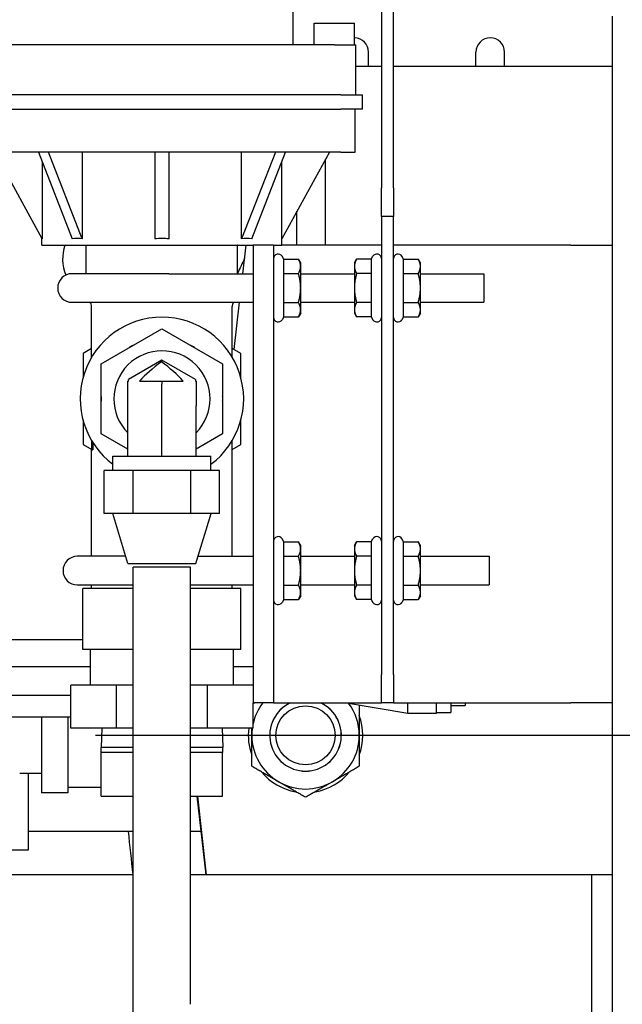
# Model space of a CAD drawing. Header units: inches. Extents: x 12 to 564, y 10 to 374.
# Tile 27 of 158: x 66.73 to 71.99, y 119.86 to 128.46. Entities that reach past the tile are written whole.
import ezdxf

# ---------------------------------------------------------------- set-up
doc = ezdxf.new("R2010")
doc.units = ezdxf.units.IN
doc.header["$LTSCALE"] = 16
doc.header["$MEASUREMENT"] = 0
doc.layers.add('Center Mark (ANSI)', color=7, linetype='Continuous', lineweight=25)
doc.layers.add('Visible (ANSI)', color=7, linetype='Continuous', lineweight=30)

msp = doc.modelspace()

# ---------------------------------------------------------------- linework, layer by layer
at = {"layer": 'Center Mark (ANSI)', "linetype": 'Continuous'}
msp.add_line((87.3912, 122.212), (67.3912, 122.212), dxfattribs=at)
at = {"layer": 'Visible (ANSI)'}
for p, q in [((69.8866, 135.8963), (69.8866, 126.9945)), ((69.9912, 126.9945), (69.9912, 135.8963)), ((69.1162, 128.2445), (69.1162, 133.3695)), ((71.8992, 128.4945), (71.8992, 122.3172)), ((69.3007, 128.432), (69.6517, 128.432)), ((69.3007, 128.2445), (69.3007, 128.432)), ((69.6517, 128.2445), (69.6517, 128.432)), ((69.4762, 128.2445), (66.4652, 128.2445)), ((69.4762, 128.2445), (69.6637, 128.2445)), ((69.6637, 127.807), (69.6637, 128.2445)), ((69.7742, 128.0545), (69.7742, 128.1795)), ((70.7117, 128.0545), (70.7117, 128.1795)), ((70.9617, 128.0545), (70.9617, 128.1795)), ((69.8866, 128.0545), (69.6637, 128.0545)), ((71.8992, 128.0545), (69.9912, 128.0545)), ((69.5332, 127.807), (66.4082, 127.807)), ((69.5332, 127.807), (69.7207, 127.807)), ((69.7207, 127.682), (69.7207, 127.807)), ((66.4082, 127.682), (69.5332, 127.682)), ((69.7207, 127.682), (69.5332, 127.682)), ((69.6582, 127.307), (69.6582, 127.682)), ((69.5332, 127.307), (66.4082, 127.307)), ((66.9255, 126.5486), (66.5075, 127.307)), ((66.8919, 127.307), (67.1874, 126.5486)), ((67.2758, 126.5486), (66.9802, 127.307)), ((67.2758, 127.307), (67.2758, 126.5486)), ((67.9082, 127.307), (67.9082, 126.5486)), ((68.0332, 126.5486), (68.0332, 127.307)), ((68.6655, 126.5486), (68.6655, 127.307)), ((68.9611, 127.307), (68.6655, 126.5486)), ((68.7539, 126.5486), (69.0495, 127.307)), ((69.4338, 127.307), (69.0158, 126.5486)), ((69.5332, 127.307), (69.6582, 127.307)), ((66.9255, 127.2206), (66.9255, 126.5486)), ((69.0158, 126.5486), (69.0158, 127.2206)), ((69.3992, 126.4945), (69.3992, 127.2442)), ((69.8866, 126.7445), (69.8866, 126.9945)), ((69.9912, 126.9945), (69.9912, 126.7445)), ((69.1492, 126.4945), (69.1492, 126.7907)), ((69.8866, 126.7445), (69.8866, 122.7445)), ((69.9912, 126.7445), (69.8866, 126.7445)), ((69.9912, 122.7445), (69.9912, 126.7445)), ((66.9237, 126.4945), (66.9237, 126.552)), ((69.0177, 126.4945), (69.0177, 126.552)), ((66.9237, 126.4945), (68.7663, 126.4945)), ((67.3107, 126.2445), (67.3107, 126.4945)), ((68.6307, 126.2445), (68.6307, 126.4945)), ((68.6768, 126.2445), (68.7053, 126.4945)), ((68.9456, 126.4945), (68.7663, 126.4945)), ((68.7663, 126.4945), (68.7663, 122.4945)), ((68.9456, 126.4945), (68.9456, 122.4945)), ((68.9456, 126.4945), (69.0177, 126.4945)), ((69.1249, 126.4945), (69.0177, 126.4945)), ((69.8866, 126.4945), (69.1249, 126.4945)), ((71.5406, 126.4945), (69.9912, 126.4945)), ((71.5406, 126.4945), (71.8992, 126.4945)), ((69.0341, 126.3723), (69.0202, 126.3965)), ((69.0341, 126.3723), (69.162, 126.3723)), ((69.0341, 126.2459), (69.0341, 126.3723)), ((69.1816, 126.3385), (69.162, 126.3723)), ((69.6506, 126.3385), (69.6701, 126.3723)), ((69.798, 126.3723), (69.6701, 126.3723)), ((69.798, 126.3723), (69.8119, 126.3965)), ((69.798, 126.3723), (69.798, 126.2459)), ((70.0797, 126.3723), (70.0658, 126.3965)), ((70.0797, 126.3723), (70.2076, 126.3723)), ((70.0797, 126.2459), (70.0797, 126.3723)), ((70.2272, 126.3385), (70.2076, 126.3723)), ((69.1816, 126.3091), (69.1816, 126.3385)), ((69.1816, 126.1195), (69.1816, 126.3091)), ((69.6506, 126.3385), (69.6506, 126.3091)), ((69.6506, 126.3091), (69.6506, 126.1195)), ((70.2272, 126.3091), (70.2272, 126.3385)), ((70.2272, 126.1195), (70.2272, 126.3091)), ((68.0297, 126.2445), (67.1857, 126.2445)), ((68.0297, 126.2445), (68.7663, 126.2445)), ((69.0341, 126.2459), (69.162, 126.2459)), ((69.0341, 125.993), (69.0341, 126.2459)), ((69.1816, 126.2445), (69.6506, 126.2445)), ((69.798, 126.2459), (69.6701, 126.2459)), ((69.798, 126.2459), (69.798, 125.993)), ((70.0797, 126.2459), (70.2076, 126.2459)), ((70.0797, 125.993), (70.0797, 126.2459)), ((70.2272, 126.2445), (70.7797, 126.2445)), ((70.7797, 126.2445), (70.7797, 125.9945)), ((69.1816, 125.9298), (69.1816, 126.1195)), ((69.6506, 126.1195), (69.6506, 125.9298)), ((70.2272, 125.9298), (70.2272, 126.1195)), ((67.1857, 125.9945), (68.0297, 125.9945)), ((67.3572, 125.515), (67.3572, 125.9581)), ((68.0297, 125.9945), (68.7663, 125.9945)), ((68.5842, 125.515), (68.5842, 125.9581)), ((68.6014, 125.5821), (68.6483, 125.9945)), ((69.0341, 125.993), (69.162, 125.993)), ((69.0341, 125.8666), (69.0341, 125.993)), ((69.1816, 125.9945), (69.6506, 125.9945)), ((69.1816, 125.9005), (69.1816, 125.9298)), ((69.6506, 125.9298), (69.6506, 125.9005)), ((69.798, 125.993), (69.6701, 125.993)), ((69.798, 125.993), (69.798, 125.8666)), ((70.0797, 125.993), (70.2076, 125.993)), ((70.0797, 125.8666), (70.0797, 125.993)), ((70.2272, 125.9945), (70.7797, 125.9945)), ((70.2272, 125.9005), (70.2272, 125.9298)), ((69.0341, 125.8666), (69.0202, 125.8425)), ((69.0341, 125.8666), (69.162, 125.8666)), ((69.1816, 125.9005), (69.162, 125.8666)), ((69.6506, 125.9005), (69.6701, 125.8666)), ((69.798, 125.8666), (69.6701, 125.8666)), ((69.798, 125.8666), (69.8119, 125.8425)), ((70.0797, 125.8666), (70.0658, 125.8425)), ((70.0797, 125.8666), (70.2076, 125.8666)), ((70.2272, 125.9005), (70.2076, 125.8666)), ((67.4407, 125.4567), (67.9707, 125.7627)), ((67.9707, 125.7627), (68.5007, 125.4567)), ((67.3572, 125.5921), (67.2817, 125.5485)), ((68.6597, 125.5485), (68.5842, 125.5921)), ((67.2817, 125.5485), (67.2817, 125.3361)), ((67.9702, 125.4887), (67.6777, 125.3199)), ((67.9702, 125.4887), (67.9707, 125.489)), ((68.2637, 125.3199), (67.9707, 125.489)), ((68.6597, 125.3361), (68.6597, 125.5485)), ((67.4407, 124.8447), (67.4407, 125.4567)), ((68.5007, 125.4567), (68.5007, 124.8447)), ((67.6777, 125.3071), (67.6777, 125.3199)), ((68.2637, 125.3199), (68.2637, 125.3071)), ((67.6732, 125.3071), (67.6777, 125.3071)), ((67.6732, 125.1089), (67.6732, 125.3071)), ((67.7745, 125.3071), (67.9684, 125.3071)), ((67.9684, 125.3071), (68.1569, 125.3071)), ((67.9707, 124.6508), (67.9707, 125.2627)), ((68.2637, 125.3071), (68.2687, 125.3071)), ((68.2687, 125.3071), (68.2687, 125.0907)), ((67.6732, 124.6508), (67.6732, 125.1089)), ((68.2687, 124.6508), (68.2687, 125.0907)), ((67.2817, 124.9653), (67.2817, 124.7529)), ((68.6597, 124.7529), (68.6597, 124.9653)), ((67.6732, 124.7105), (67.4407, 124.8447)), ((68.5007, 124.8447), (68.2687, 124.7108)), ((67.2817, 124.7529), (67.3589, 124.7083)), ((68.5842, 123.7757), (68.5842, 124.7864)), ((68.5842, 124.7093), (68.6597, 124.7529)), ((67.3572, 124.7049), (67.3661, 124.7049)), ((67.3572, 123.7757), (67.3572, 124.7049)), ((67.5432, 124.6508), (68.3982, 124.6508)), ((67.5432, 124.5258), (67.5432, 124.6508)), ((68.3982, 124.5258), (68.3982, 124.6508)), ((67.7189, 124.5258), (67.4672, 124.5258)), ((67.4672, 124.1508), (67.4672, 124.5258)), ((68.2224, 124.5258), (67.7189, 124.5258)), ((67.7189, 124.1508), (67.7189, 124.5258)), ((68.4741, 124.5258), (68.2224, 124.5258)), ((68.2224, 124.1508), (68.2224, 124.5258)), ((68.4741, 124.1508), (68.4741, 124.5258)), ((67.7189, 124.1508), (67.4672, 124.1508)), ((67.6737, 123.7132), (67.5417, 124.1508)), ((68.2224, 124.1508), (67.7189, 124.1508)), ((68.4741, 124.1508), (68.2224, 124.1508)), ((68.2677, 123.7132), (68.3997, 124.1508)), ((69.0341, 123.9036), (69.0202, 123.9277)), ((69.0341, 123.9036), (69.162, 123.9036)), ((69.0341, 123.7771), (69.0341, 123.9036)), ((69.1816, 123.8697), (69.162, 123.9036)), ((69.1816, 123.8404), (69.1816, 123.8697)), ((69.6506, 123.8697), (69.6701, 123.9036)), ((69.6506, 123.8697), (69.6506, 123.8404)), ((69.798, 123.9036), (69.6701, 123.9036)), ((69.798, 123.9036), (69.8119, 123.9277)), ((69.798, 123.9036), (69.798, 123.7771)), ((70.0797, 123.9036), (70.0658, 123.9277)), ((70.0797, 123.9036), (70.2076, 123.9036)), ((70.0797, 123.7771), (70.0797, 123.9036)), ((70.2272, 123.8697), (70.2076, 123.9036)), ((70.2272, 123.8404), (70.2272, 123.8697)), ((67.6548, 123.7757), (67.2322, 123.7757)), ((68.2865, 123.7757), (68.7663, 123.7757)), ((69.0341, 123.7771), (69.162, 123.7771)), ((69.0341, 123.5243), (69.0341, 123.7771)), ((69.1816, 123.6507), (69.1816, 123.8404)), ((69.1816, 123.7757), (69.6506, 123.7757)), ((69.6506, 123.8404), (69.6506, 123.6507)), ((69.798, 123.7771), (69.6701, 123.7771)), ((69.798, 123.7771), (69.798, 123.5243)), ((70.0797, 123.7771), (70.2076, 123.7771)), ((70.0797, 123.5243), (70.0797, 123.7771)), ((70.2272, 123.6507), (70.2272, 123.8404)), ((70.2272, 123.7757), (70.8262, 123.7757)), ((70.8262, 123.7757), (70.8262, 123.5257)), ((67.6737, 123.7132), (68.2677, 123.7132)), ((68.2207, 123.6817), (67.7207, 123.6817)), ((67.7207, 119.9932), (67.7207, 123.6817)), ((68.2207, 119.9932), (68.2207, 123.6817)), ((69.1816, 123.461), (69.1816, 123.6507)), ((69.6506, 123.6507), (69.6506, 123.461)), ((70.2272, 123.461), (70.2272, 123.6507)), ((67.2322, 123.5257), (67.7207, 123.5257)), ((67.3572, 123.4945), (67.3572, 123.5257)), ((68.2207, 123.5257), (68.7663, 123.5257)), ((68.5842, 123.4945), (68.5842, 123.5257)), ((69.0341, 123.5243), (69.162, 123.5243)), ((69.0341, 123.3978), (69.0341, 123.5243)), ((69.1816, 123.5257), (69.6506, 123.5257)), ((69.798, 123.5243), (69.6701, 123.5243)), ((69.798, 123.5243), (69.798, 123.3978)), ((70.0797, 123.5243), (70.2076, 123.5243)), ((70.0797, 123.3978), (70.0797, 123.5243)), ((70.2272, 123.5257), (70.8262, 123.5257)), ((67.7207, 123.4945), (67.2812, 123.4945)), ((67.2812, 122.9632), (67.2812, 123.4945)), ((68.6602, 123.4945), (68.2207, 123.4945)), ((68.6602, 122.9632), (68.6602, 123.4945)), ((69.1816, 123.4317), (69.162, 123.3978)), ((69.1816, 123.4317), (69.1816, 123.461)), ((69.6506, 123.461), (69.6506, 123.4317)), ((69.6506, 123.4317), (69.6701, 123.3978)), ((70.2272, 123.4317), (70.2076, 123.3978)), ((70.2272, 123.4317), (70.2272, 123.461)), ((69.0341, 123.3978), (69.0202, 123.3737)), ((69.0341, 123.3978), (69.162, 123.3978)), ((69.798, 123.3978), (69.6701, 123.3978)), ((69.798, 123.3978), (69.8119, 123.3737)), ((70.0797, 123.3978), (70.0658, 123.3737)), ((70.0797, 123.3978), (70.2076, 123.3978)), ((66.2552, 123.0493), (67.2812, 123.0493)), ((67.7207, 122.9632), (67.2812, 122.9632)), ((67.3467, 122.6507), (67.3467, 122.9632)), ((68.6602, 122.9632), (68.2207, 122.9632)), ((68.5947, 122.6507), (68.5947, 122.9632)), ((66.5552, 122.8135), (67.3467, 122.8135)), ((68.5947, 122.8135), (68.7663, 122.8135)), ((69.8866, 122.4945), (69.8866, 122.7445)), ((69.9912, 122.7445), (69.9912, 122.4945)), ((67.5729, 122.6507), (67.1751, 122.6507)), ((67.1751, 122.2757), (67.1751, 122.6507)), ((67.7207, 122.6507), (67.5729, 122.6507)), ((67.5729, 122.2757), (67.5729, 122.6507)), ((68.3685, 122.6507), (68.2207, 122.6507)), ((68.7663, 122.6507), (68.3685, 122.6507)), ((68.3685, 122.2757), (68.3685, 122.6507)), ((66.5552, 122.5635), (67.1751, 122.5635)), ((68.9456, 122.4945), (68.7663, 122.4945)), ((68.7663, 122.2757), (68.7663, 122.4945)), ((68.9456, 122.4945), (69.1249, 122.4945)), ((69.1249, 122.4945), (69.8866, 122.4945)), ((69.5826, 122.4945), (70.1177, 122.4065)), ((69.9912, 122.4945), (69.8866, 122.4945)), ((69.9912, 122.4945), (71.5406, 122.4945)), ((70.1177, 122.407), (70.1177, 122.4945)), ((70.3677, 122.407), (70.3677, 122.4945)), ((70.4927, 122.4945), (70.4927, 122.412)), ((70.6177, 122.4945), (70.6177, 122.472)), ((71.8992, 122.4945), (71.5406, 122.4945)), ((70.1177, 122.407), (70.3677, 122.407)), ((70.1177, 122.407), (70.1177, 122.4065)), ((70.3677, 122.412), (70.4927, 122.412)), ((70.4927, 122.472), (70.6177, 122.472)), ((66.2552, 122.3743), (67.1751, 122.3743)), ((66.9192, 122.3743), (66.9192, 121.71)), ((67.1492, 122.3743), (67.1492, 121.71)), ((71.8992, 122.3172), (71.8992, 115.6345)), ((67.5729, 122.2757), (67.1751, 122.2757)), ((67.4456, 122.2757), (67.4402, 122.1055)), ((67.7207, 122.2757), (67.5729, 122.2757)), ((68.3685, 122.2757), (68.2207, 122.2757)), ((68.7663, 122.2757), (68.3685, 122.2757)), ((68.4958, 122.2757), (68.5011, 122.1055)), ((67.7207, 122.1055), (67.4402, 122.1055)), ((67.4402, 122.0617), (67.4402, 122.1055)), ((67.4407, 122.0617), (67.4402, 122.0617)), ((67.6875, 122.0617), (67.4407, 122.0617)), ((67.4407, 121.6817), (67.4407, 122.0617)), ((67.7207, 122.0617), (67.6875, 122.0617)), ((68.5011, 122.1055), (68.2207, 122.1055)), ((68.2539, 122.0617), (68.2207, 122.0617)), ((68.5007, 122.0617), (68.2539, 122.0617)), ((68.5007, 121.6817), (68.5007, 122.0617)), ((68.5011, 122.0617), (68.5007, 122.0617)), ((68.5011, 122.0617), (68.5011, 122.1055)), ((66.7292, 121.882), (66.9192, 121.882)), ((66.8022, 121.882), (66.8022, 121.21)), ((67.1492, 121.71), (66.9192, 121.71)), ((67.4407, 121.755), (67.1492, 121.755)), ((67.4407, 121.6817), (67.7207, 121.6817)), ((68.2207, 121.6817), (68.5007, 121.6817)), ((68.3563, 120.9945), (68.278, 121.6817)), ((68.361, 120.9945), (68.2837, 121.6817)), ((66.8022, 121.3743), (67.7207, 121.3743)), ((68.2207, 121.3743), (68.313, 121.3743)), ((66.8022, 121.21), (66.5722, 121.21)), ((67.7207, 120.9945), (65.7571, 120.9945)), ((71.7199, 120.9945), (68.2207, 120.9945)), ((71.7199, 120.9945), (71.7199, 115.6345)), ((71.8992, 120.9941), (71.7199, 120.9941)), ((67.695, 115.4471), (67.7203, 119.8654))]:
    msp.add_line(p, q, dxfattribs=at)
msp.add_circle((69.2241, 122.212), 0.2584, dxfattribs=at)
for centre, radius, start, end in [((69.6492, 128.1795), 0.125, 0, 88.88685), ((70.8367, 128.1795), 0.125, 0, 180), ((67.4785, 126.3713), 0.375, 160.82334, 201.86611), ((77.3912, 122.212), 9.75, 153.94521, 153.96423), ((77.3912, 122.212), 9.6454, 154.40904, 155.26657), ((77.3912, 122.212), 9.6454, 154.40904, 155.26657), ((68.9856, 126.3765), 0.04, 30, 180), ((69.8466, 126.3765), 0.04, 0, 150), ((70.0312, 126.3765), 0.04, 30, 180), ((67.1857, 126.1195), 0.125, 90, 270), ((67.2972, 125.9581), 0.06, 0, 37.3428), ((68.6442, 125.9581), 0.06, 142.6572, 180), ((67.9707, 125.1507), 0.7135, 306.80969, 233.19031), ((68.9856, 125.8625), 0.04, 180, 330), ((69.8466, 125.8625), 0.04, 210, 0), ((70.0312, 125.8625), 0.04, 180, 330), ((67.9707, 125.1507), 0.42, 315.19619, 224.90053), ((67.9707, 125.1507), 0.5304, 117.72809, 122.27191), ((67.9707, 125.1507), 0.5304, 57.72809, 62.27191), ((67.9707, 125.1507), 0.5304, 177.72809, 182.27191), ((67.9707, 125.1507), 0.5304, 357.72809, 2.27191), ((68.9856, 123.9077), 0.04, 30, 180), ((69.8466, 123.9077), 0.04, 0, 150), ((70.0312, 123.9077), 0.04, 30, 180), ((67.2322, 123.6507), 0.125, 90, 270), ((68.9856, 123.3937), 0.04, 180, 330), ((69.8466, 123.3937), 0.04, 210, 0), ((70.0312, 123.3937), 0.04, 180, 330), ((69.2241, 122.212), 0.4688, 142.93925, 167.63867), ((69.2241, 122.212), 0.3127, 115.3918, 64.6082), ((69.2241, 122.212), 0.3125, 115.31202, 64.68798), ((69.2241, 122.212), 0.4688, 0, 36.61403), ((69.2241, 122.212), 0.5, 339.63587, 20.36413), ((69.2241, 122.212), 0.5, 172.67513, 200.36413), ((69.2241, 122.212), 0.4688, 172.18385, 180), ((69.2241, 122.212), 0.4688, 180, 240), ((69.2241, 122.212), 0.4688, 300, 0), ((69.2241, 122.212), 0.5, 219.63587, 260.36413), ((69.2241, 122.212), 0.5, 279.63587, 320.36413), ((69.2241, 122.212), 0.4688, 240, 300), ((77.3912, 122.212), 9.75, 184.92844, 187.17337)]:
    msp.add_arc(centre, radius, start, end, dxfattribs=at)
for centre, major_axis, ratio, start_param, end_param in [((67.9707, 124.6526), (0.8411, -1.8787), 0.33187, 2.934365, 3.053825), ((67.9707, 124.6526), (0, -1.8994), 0.551236, 3.081863, 3.201323), ((67.9707, 124.6526), (0.8411, 1.8787), 0.33187, 0.087768, 0.207228), ((68.253, 125.3957), (-0.583, -0.3366), 0.329779, 5.026986, 5.46206), ((67.6371, 125.4033), (0.6338, -0.3659), 0.329286, 0.821949, 1.221932), ((67.6483, 125.3968), (0.2829, -0.2487), 0.621, 0.499745, 0.562963)]:
    msp.add_ellipse(centre, major_axis=major_axis, ratio=ratio, start_param=start_param, end_param=end_param, dxfattribs=at)
for points, weights in [([(69.1816, 126.3091), (69.1816, 126.3385), (69.162, 126.3723)], [1, 1.0379548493, 1]), ([(69.6701, 126.3723), (69.6506, 126.3385), (69.6506, 126.3091)], [1, 1.0379548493, 1]), ([(70.2272, 126.3091), (70.2272, 126.3385), (70.2076, 126.3723)], [1, 1.0379548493, 1]), ([(69.162, 126.2459), (69.1816, 126.2798), (69.1816, 126.3091)], [1, 1.0379548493, 1]), ([(69.6506, 126.3091), (69.6506, 126.2798), (69.6701, 126.2459)], [1, 1.0379548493, 1]), ([(70.2076, 126.2459), (70.2272, 126.2798), (70.2272, 126.3091)], [1, 1.0379548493, 1]), ([(69.1816, 126.1195), (69.1816, 126.1781), (69.162, 126.2459)], [1, 1.0379548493, 1]), ([(69.6701, 126.2459), (69.6506, 126.1781), (69.6506, 126.1195)], [1, 1.0379548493, 1]), ([(70.2272, 126.1195), (70.2272, 126.1781), (70.2076, 126.2459)], [1, 1.0379548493, 1]), ([(69.162, 125.993), (69.1816, 126.0608), (69.1816, 126.1195)], [1, 1.0379548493, 1]), ([(69.6506, 126.1195), (69.6506, 126.0608), (69.6701, 125.993)], [1, 1.0379548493, 1]), ([(70.2076, 125.993), (70.2272, 126.0608), (70.2272, 126.1195)], [1, 1.0379548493, 1]), ([(69.1816, 125.9298), (69.1816, 125.9591), (69.162, 125.993)], [1, 1.0379548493, 1]), ([(69.162, 125.8666), (69.1816, 125.9005), (69.1816, 125.9298)], [1, 1.0379548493, 1]), ([(69.6701, 125.993), (69.6506, 125.9591), (69.6506, 125.9298)], [1, 1.0379548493, 1]), ([(69.6506, 125.9298), (69.6506, 125.9005), (69.6701, 125.8666)], [1, 1.0379548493, 1]), ([(70.2272, 125.9298), (70.2272, 125.9591), (70.2076, 125.993)], [1, 1.0379548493, 1]), ([(70.2076, 125.8666), (70.2272, 125.9005), (70.2272, 125.9298)], [1, 1.0379548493, 1]), ([(69.1816, 123.8404), (69.1816, 123.8697), (69.162, 123.9036)], [1, 1.0379548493, 1]), ([(69.6701, 123.9036), (69.6506, 123.8697), (69.6506, 123.8404)], [1, 1.0379548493, 1]), ([(70.2272, 123.8404), (70.2272, 123.8697), (70.2076, 123.9036)], [1, 1.0379548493, 1]), ([(69.162, 123.7771), (69.1816, 123.811), (69.1816, 123.8404)], [1, 1.0379548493, 1]), ([(69.1816, 123.6507), (69.1816, 123.7094), (69.162, 123.7771)], [1, 1.0379548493, 1]), ([(69.6506, 123.8404), (69.6506, 123.811), (69.6701, 123.7771)], [1, 1.0379548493, 1]), ([(69.6701, 123.7771), (69.6506, 123.7094), (69.6506, 123.6507)], [1, 1.0379548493, 1]), ([(70.2076, 123.7771), (70.2272, 123.811), (70.2272, 123.8404)], [1, 1.0379548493, 1]), ([(70.2272, 123.6507), (70.2272, 123.7094), (70.2076, 123.7771)], [1, 1.0379548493, 1]), ([(69.162, 123.5243), (69.1816, 123.592), (69.1816, 123.6507)], [1, 1.0379548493, 1]), ([(69.6506, 123.6507), (69.6506, 123.592), (69.6701, 123.5243)], [1, 1.0379548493, 1]), ([(70.2076, 123.5243), (70.2272, 123.592), (70.2272, 123.6507)], [1, 1.0379548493, 1]), ([(69.1816, 123.461), (69.1816, 123.4904), (69.162, 123.5243)], [1, 1.0379548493, 1]), ([(69.6701, 123.5243), (69.6506, 123.4904), (69.6506, 123.461)], [1, 1.0379548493, 1]), ([(70.2272, 123.461), (70.2272, 123.4904), (70.2076, 123.5243)], [1, 1.0379548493, 1]), ([(69.162, 123.3978), (69.1816, 123.4317), (69.1816, 123.461)], [1, 1.0379548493, 1]), ([(69.6506, 123.461), (69.6506, 123.4317), (69.6701, 123.3978)], [1, 1.0379548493, 1]), ([(70.2076, 123.3978), (70.2272, 123.4317), (70.2272, 123.461)], [1, 1.0379548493, 1]), ([(68.7663, 122.4889), (68.7711, 122.4917), (68.7759, 122.4945)], [1.0030531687, 1.00437147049, 1.00558063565]), ([(69.6929, 122.4763), (69.6929, 122.335), (69.6929, 122.212)], [1.00155378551, 1.03716136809, 1]), ([(68.7554, 122.212), (68.7554, 122.2437), (68.7554, 122.2757)], [1, 1.00932319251, 1.01406610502]), ([(68.7554, 121.9413), (68.7554, 122.0864), (68.7554, 122.212)], [1, 1.0379548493, 1]), ([(69.6929, 122.212), (69.6929, 122.0864), (69.6929, 121.9413)], [1, 1.0379548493, 1]), ([(68.9898, 121.806), (68.881, 121.8688), (68.7554, 121.9413)], [1, 1.0379548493, 1]), ([(69.6929, 121.9413), (69.5673, 121.8688), (69.4585, 121.806)], [1, 1.0379548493, 1]), ([(69.2241, 121.6707), (69.0985, 121.7432), (68.9898, 121.806)], [1, 1.0379548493, 1]), ([(69.4585, 121.806), (69.3497, 121.7432), (69.2241, 121.6707)], [1, 1.0379548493, 1])]:
    msp.add_rational_spline(points, weights, degree=2, dxfattribs=at)
for points, knots in [([(67.9702, 125.4887), (67.9696, 125.4884), (67.9691, 125.4875), (67.968, 125.4837), (67.9675, 125.4797), (67.967, 125.4744)], [-1.2013258, -1.2013258, -1.2013258, -1.2013258, -1.1354105, -1.1354105, -1.0292903, -1.0292903, -1.0292903, -1.0292903]), ([(67.9684, 125.3071), (67.9687, 125.3014), (67.969, 125.2958), (67.9693, 125.2903), (67.9696, 125.287), (67.9698, 125.2836), (67.97, 125.2803)], [3.41989232, 3.41989232, 3.41989232, 3.41989232, 3.4622615, 3.4622615, 3.4622615, 3.4876555, 3.4876555, 3.4876555, 3.4876555]), ([(67.3589, 124.7049), (67.3589, 124.7124), (67.3589, 124.7199), (67.3589, 124.7274), (67.3589, 124.7461), (67.3588, 124.765), (67.3587, 124.7839)], [-0.0571482, -0.0571482, -0.0571482, -0.0571482, 0, 0, 0, 0.1426011, 0.1426011, 0.1426011, 0.1426011]), ([(67.7203, 119.8654), (67.7203, 119.8739), (67.7204, 119.8824), (67.7205, 119.8994), (67.7205, 119.908), (67.7206, 119.925), (67.7206, 119.9335), (67.7206, 119.9506), (67.7206, 119.9591), (67.7207, 119.9761), (67.7207, 119.9847), (67.7207, 119.9932)], [4.63847869, 4.63847869, 4.63847869, 4.63847869, 4.65326075, 4.65326075, 4.66804281, 4.66804281, 4.68282487, 4.68282487, 4.69760692, 4.69760692, 4.71238898, 4.71238898, 4.71238898, 4.71238898]), ([(68.2203, 119.8625), (68.2203, 119.8712), (68.2204, 119.8799), (68.2205, 119.8973), (68.2205, 119.906), (68.2206, 119.9235), (68.2206, 119.9322), (68.2206, 119.9496), (68.2206, 119.9583), (68.2207, 119.9758), (68.2207, 119.9845), (68.2207, 119.9932)], [4.63847869, 4.63847869, 4.63847869, 4.63847869, 4.65326075, 4.65326075, 4.66804281, 4.66804281, 4.68282487, 4.68282487, 4.69760692, 4.69760692, 4.71238898, 4.71238898, 4.71238898, 4.71238898])]:
    msp.add_open_spline(points, degree=3, knots=knots, dxfattribs=at)
msp.add_open_spline([(67.3671, 124.7702), (67.3664, 124.7484), (67.3662, 124.7265), (67.3661, 124.7049)], degree=3, dxfattribs=at)

doc.saveas('drawing.dxf')
